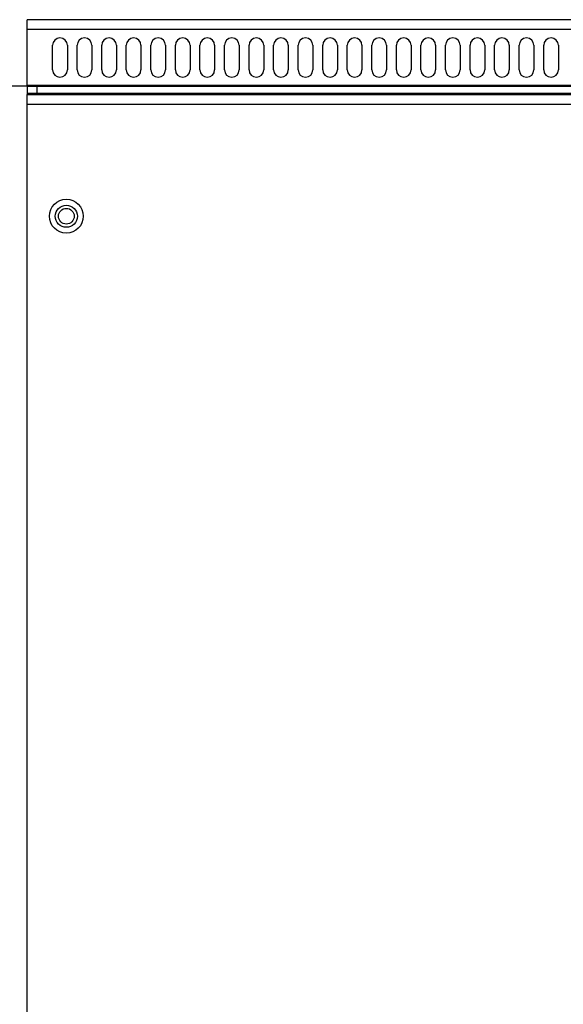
# Model space of a CAD drawing. Header units: millimetres. Extents: x -531 to 1423, y -716 to 1118.
# Tile 103 of 112: x 635 to 745, y 432 to 632. Entities that reach past the tile are written whole.
import ezdxf

# ---------------------------------------------------------------- set-up
doc = ezdxf.new("R2010")
doc.units = ezdxf.units.MM
doc.header["$LTSCALE"] = 23.1
doc.layers.get('0').update_dxf_attribs({"linetype": 'CONTINUOUS'})

msp = doc.modelspace()

# ---------------------------------------------------------------- linework, layer by layer
at = {"color": 7}
for p, q in [((636.22, 618.5), (636.22, 632)), ((789.62, 632), (636.22, 632)), ((789.62, 630), (636.22, 630)), ((641.42, 621.8), (641.42, 626.8)), ((644.42, 626.8), (644.42, 621.8)), ((646.42, 621.8), (646.42, 626.8)), ((649.42, 626.8), (649.42, 621.8)), ((651.42, 621.8), (651.42, 626.8)), ((654.42, 626.8), (654.42, 621.8)), ((656.42, 621.8), (656.42, 626.8)), ((659.42, 626.8), (659.42, 621.8)), ((661.42, 621.8), (661.42, 626.8)), ((664.42, 626.8), (664.42, 621.8)), ((666.42, 621.8), (666.42, 626.8)), ((669.42, 626.8), (669.42, 621.8)), ((671.42, 621.8), (671.42, 626.8)), ((674.42, 626.8), (674.42, 621.8)), ((676.42, 621.8), (676.42, 626.8)), ((679.42, 626.8), (679.42, 621.8)), ((681.42, 621.8), (681.42, 626.8)), ((684.42, 626.8), (684.42, 621.8)), ((686.42, 621.8), (686.42, 626.8)), ((689.42, 626.8), (689.42, 621.8)), ((691.42, 621.8), (691.42, 626.8)), ((694.42, 626.8), (694.42, 621.8)), ((696.42, 621.8), (696.42, 626.8)), ((699.42, 626.8), (699.42, 621.8)), ((701.42, 621.8), (701.42, 626.8)), ((704.42, 626.8), (704.42, 621.8)), ((706.42, 621.8), (706.42, 626.8)), ((709.42, 626.8), (709.42, 621.8)), ((711.42, 621.8), (711.42, 626.8)), ((714.42, 626.8), (714.42, 621.8)), ((716.42, 621.8), (716.42, 626.8)), ((719.42, 626.8), (719.42, 621.8)), ((721.42, 621.8), (721.42, 626.8)), ((724.42, 626.8), (724.42, 621.8)), ((726.42, 621.8), (726.42, 626.8)), ((729.42, 626.8), (729.42, 621.8)), ((731.42, 621.8), (731.42, 626.8)), ((734.42, 626.8), (734.42, 621.8)), ((736.42, 621.8), (736.42, 626.8)), ((739.42, 626.8), (739.42, 621.8)), ((741.42, 621.8), (741.42, 626.8)), ((744.42, 626.8), (744.42, 621.8)), ((636.22, 618.5), (561.22, 618.5)), ((636.22, 618.7), (789.62, 618.7)), ((636.22, 618.5), (636.22, 616.8)), ((636.22, 618.5), (789.62, 618.5)), ((638.22, 618.5), (638.22, 617)), ((666.22, 617), (636.22, 617)), ((789.62, 617), (636.22, 617)), ((636.22, -232.8), (636.22, 616.8)), ((636.22, 616.8), (666.22, 616.8)), ((636.22, 616.8), (791.22, 616.8)), ((647.84, 617), (647.9, 616.94)), ((651.53, 616.94), (647.9, 616.94)), ((651.6, 617), (651.53, 616.94)), ((636.22, 614.8), (791.22, 614.8))]:
    msp.add_line(p, q, dxfattribs=at)
for radius in [3.45, 2.25, 1.6]:
    msp.add_circle((644.22, 592), radius, dxfattribs=at)
for centre, radius, start, end in [((642.92, 626.8), 1.5, 0, 180), ((647.92, 626.8), 1.5, 0, 180), ((652.92, 626.8), 1.5, 0, 180), ((657.92, 626.8), 1.5, 0, 180), ((662.92, 626.8), 1.5, 0, 180), ((667.92, 626.8), 1.5, 0, 180), ((672.92, 626.8), 1.5, 0, 180), ((677.92, 626.8), 1.5, 0, 180), ((682.92, 626.8), 1.5, 0, 180), ((687.92, 626.8), 1.5, 0, 180), ((692.92, 626.8), 1.5, 0, 180), ((697.92, 626.8), 1.5, 0, 180), ((702.92, 626.8), 1.5, 0, 180), ((707.92, 626.8), 1.5, 0, 180), ((712.92, 626.8), 1.5, 0, 180), ((717.92, 626.8), 1.5, 0, 180), ((722.92, 626.8), 1.5, 0, 180), ((727.92, 626.8), 1.5, 0, 180), ((732.92, 626.8), 1.5, 0, 180), ((737.92, 626.8), 1.5, 0, 180), ((742.92, 626.8), 1.5, 0, 180), ((642.92, 621.8), 1.5, 180, 0), ((647.92, 621.8), 1.5, 180, 0), ((652.92, 621.8), 1.5, 180, 0), ((657.92, 621.8), 1.5, 180, 0), ((662.92, 621.8), 1.5, 180, 0), ((667.92, 621.8), 1.5, 180, 0), ((672.92, 621.8), 1.5, 180, 0), ((677.92, 621.8), 1.5, 180, 0), ((682.92, 621.8), 1.5, 180, 0), ((687.92, 621.8), 1.5, 180, 0), ((692.92, 621.8), 1.5, 180, 0), ((697.92, 621.8), 1.5, 180, 0), ((702.92, 621.8), 1.5, 180, 0), ((707.92, 621.8), 1.5, 180, 0), ((712.92, 621.8), 1.5, 180, 0), ((717.92, 621.8), 1.5, 180, 0), ((722.92, 621.8), 1.5, 180, 0), ((727.92, 621.8), 1.5, 180, 0), ((732.92, 621.8), 1.5, 180, 0), ((737.92, 621.8), 1.5, 180, 0), ((742.92, 621.8), 1.5, 180, 0), ((647.69, 616.73), 0.3, 14.341, 45), ((651.75, 616.73), 0.3, 135, 165.659)]:
    msp.add_arc(centre, radius, start, end, dxfattribs=at)

doc.saveas('drawing.dxf')
